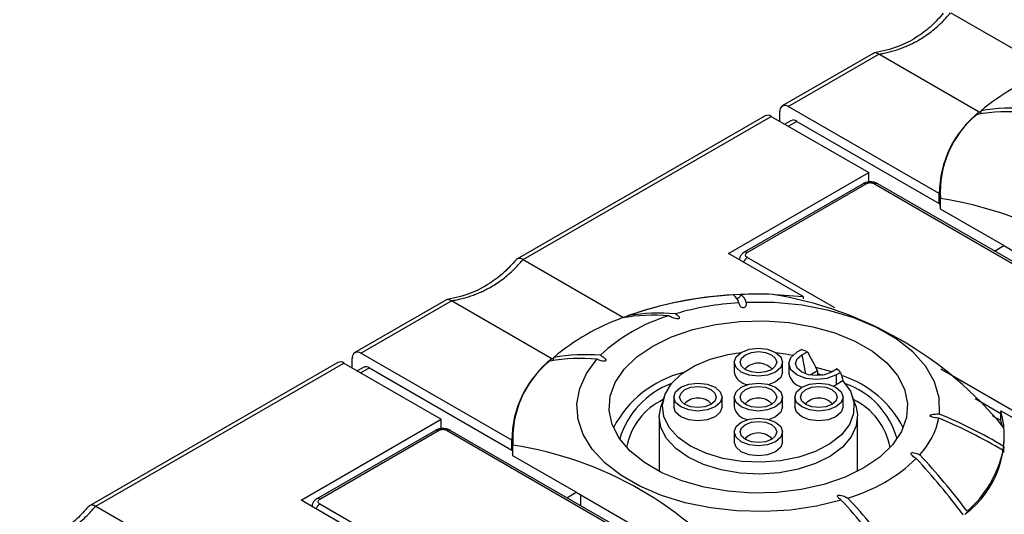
# Model space of a CAD drawing. Header units: millimetres. Extents: x 13 to 546, y 13 to 419.
# Tile 13 of 23: x 110 to 151, y 368 to 389. Entities that reach past the tile are written whole.
import ezdxf

# ---------------------------------------------------------------- set-up
doc = ezdxf.new("R2010")
doc.units = ezdxf.units.MM
doc.header["$LTSCALE"] = 2

msp = doc.modelspace()

# ---------------------------------------------------------------- linework, layer by layer
for p, q in [((148.947, 389.038), (153.097, 386.643)), ((145.741, 387.357), (141.98, 385.185)), ((142.229, 385.16), (145.977, 387.324)), ((150.127, 384.928), (145.977, 387.324)), ((141.876, 384.548), (141.876, 384.956)), ((148.473, 381.556), (142.229, 385.16)), ((150.127, 384.928), (150.203, 384.972)), ((141.272, 384.777), (131.006, 378.85)), ((131.269, 378.833), (141.522, 384.752)), ((141.522, 384.752), (145.553, 382.425)), ((142.333, 384.573), (142.083, 384.429)), ((142.583, 384.548), (142.23, 384.344)), ((142.583, 384.548), (148.473, 381.148)), ((139.755, 379.078), (145.553, 382.425)), ((145.553, 382.017), (145.553, 382.425)), ((145.322, 381.968), (140.407, 379.131)), ((140.532, 379.119), (145.447, 381.956)), ((145.8, 381.956), (159.059, 374.302)), ((159.184, 374.315), (145.925, 381.968)), ((148.499, 381.751), (148.473, 381.458)), ((148.473, 381.148), (148.473, 381.556)), ((148.5, 381.768), (148.495, 381.339)), ((148.517, 380.919), (148.495, 381.339)), ((148.517, 380.919), (148.521, 381.352)), ((151.139, 379.405), (148.517, 380.919)), ((150.753, 379.182), (151.139, 379.405)), ((151.139, 379.405), (155.382, 376.955)), ((131.269, 378.833), (135.419, 376.438)), ((142.84, 377.297), (139.755, 379.078)), ((144.149, 376.827), (140.532, 378.915)), ((128.063, 377.152), (124.302, 374.98)), ((124.552, 374.955), (128.299, 377.119)), ((132.449, 374.723), (128.299, 377.119)), ((142.84, 377.297), (142.84, 377.207)), ((140.199, 376.983), (140.21, 376.959)), ((142.764, 375.101), (142.583, 374.996)), ((124.198, 374.343), (124.198, 374.751)), ((130.796, 371.351), (124.552, 374.955)), ((132.449, 374.723), (132.526, 374.767)), ((142.782, 374.881), (143.018, 375.017)), ((142.782, 374.881), (142.942, 374.1)), ((123.595, 374.572), (113.328, 368.645)), ((113.592, 368.628), (123.845, 374.547)), ((123.845, 374.547), (127.875, 372.22)), ((124.655, 374.368), (124.405, 374.223)), ((124.905, 374.343), (124.552, 374.139)), ((124.905, 374.343), (130.796, 370.943)), ((139.992, 374.582), (139.992, 374.174)), ((141.992, 374.174), (141.992, 374.582)), ((142.246, 374.527), (142.246, 374.119)), ((143.436, 374.223), (143.135, 374.049)), ((144.023, 374.18), (143.366, 374.367)), ((143.436, 374.223), (143.436, 374.026)), ((144.245, 374.308), (144.01, 374.173)), ((153.791, 371.261), (148.542, 374.291)), ((143.436, 374.109), (143.65, 374.048)), ((144.209, 374.058), (144.39, 374.162)), ((144.209, 374.058), (144.209, 373.649)), ((141.699, 373.766), (141.435, 373.657)), ((144.209, 373.649), (144.104, 373.596)), ((144.489, 373.811), (144.209, 373.649)), ((137.098, 373.165), (136.966, 372.771)), ((137.492, 373.139), (137.492, 372.731)), ((139.492, 372.731), (139.492, 373.139)), ((139.992, 373.139), (139.992, 372.731)), ((141.992, 372.731), (141.992, 373.139)), ((142.492, 373.139), (142.492, 372.731)), ((144.492, 372.731), (144.492, 373.139)), ((145.018, 372.771), (144.886, 373.165)), ((151.023, 372.45), (149.952, 373.069)), ((122.077, 368.873), (127.875, 372.22)), ((127.875, 371.812), (127.875, 372.22)), ((136.892, 372.323), (136.892, 370.065)), ((141.699, 372.323), (141.435, 372.213)), ((145.092, 370.065), (145.092, 372.323)), ((150.658, 372.376), (151.023, 372.165)), ((151.023, 372.573), (154.109, 370.792)), ((151.023, 372.165), (151.023, 372.573)), ((151.092, 371.92), (151.023, 372.165)), ((127.644, 371.763), (122.73, 368.926)), ((122.855, 368.914), (127.769, 371.751)), ((128.123, 371.751), (141.381, 364.097)), ((141.506, 364.109), (128.248, 371.763)), ((130.822, 371.546), (130.796, 371.253)), ((130.822, 371.563), (130.817, 371.134)), ((139.992, 371.696), (139.992, 371.288)), ((141.992, 371.288), (141.992, 371.696)), ((130.796, 370.943), (130.796, 371.351)), ((130.839, 370.714), (130.817, 371.134)), ((130.839, 370.714), (130.843, 371.147)), ((133.461, 369.2), (130.839, 370.714)), ((147.345, 370.72), (147.401, 370.66)), ((133.075, 368.977), (133.461, 369.2)), ((133.461, 369.2), (137.704, 366.75)), ((133.638, 369.098), (133.638, 368.651)), ((113.592, 368.628), (117.741, 366.233)), ((125.163, 367.092), (122.077, 368.873)), ((126.471, 366.622), (122.855, 368.71))]:
    msp.add_line(p, q)
at = {"flags": 128}
for points in [[(141.668, 377.381), (141.88, 377.372), (142.84, 377.297)], [(148.482, 372.439), (148.47, 373.111), (148.278, 373.773), (147.912, 374.41), (147.38, 375.006), (146.695, 375.549), (145.873, 376.023), (144.934, 376.419), (143.9, 376.726), (142.797, 376.937), (141.65, 377.048), (140.487, 377.054)], [(145.358, 370.21), (144.58, 369.83), (143.704, 369.528), (142.754, 369.314), (141.756, 369.193), (140.737, 369.169), (139.725, 369.242), (138.747, 369.41), (137.831, 369.668), (137.001, 370.011), (136.28, 370.427), (135.687, 370.906), (135.239, 371.435), (134.948, 371.999), (134.822, 372.583), (134.864, 373.172), (135.074, 373.748), (135.444, 374.296), (135.967, 374.802), (136.626, 375.251), (137.404, 375.632), (138.28, 375.933), (139.23, 376.147), (140.228, 376.268), (141.247, 376.293), (142.259, 376.22), (143.237, 376.052), (144.153, 375.793), (144.983, 375.451), (145.704, 375.035), (146.297, 374.556), (146.745, 374.027), (147.036, 373.462), (147.162, 372.878), (147.12, 372.29), (146.91, 371.714), (146.54, 371.165), (146.018, 370.659), (145.358, 370.21)], [(141.699, 374.174), (141.375, 374.049), (140.992, 374.005), (140.609, 374.049), (140.285, 374.174), (140.068, 374.361), (139.992, 374.582), (140.068, 374.803), (140.285, 374.99), (140.609, 375.116), (140.992, 375.16), (141.375, 375.116), (141.699, 374.99), (141.916, 374.803), (141.992, 374.582), (141.916, 374.361), (141.699, 374.174)], [(144.419, 368.875), (143.396, 368.626), (142.32, 368.466), (141.214, 368.399), (140.104, 368.428), (139.013, 368.551), (137.966, 368.765), (136.985, 369.066), (136.092, 369.448), (135.306, 369.902), (134.645, 370.417), (134.123, 370.984), (133.751, 371.588), (133.538, 372.218), (133.489, 372.859), (133.604, 373.497), (133.881, 374.118), (134.314, 374.709)], [(144.489, 373.811), (144.795, 373.381), (144.944, 372.924), (144.93, 372.459), (144.754, 372.006), (144.423, 371.582), (143.95, 371.206), (143.355, 370.892), (142.663, 370.654), (141.902, 370.502), (141.104, 370.442), (140.301, 370.476), (139.526, 370.603), (138.812, 370.818), (138.188, 371.112), (137.679, 371.472), (137.307, 371.884), (137.087, 372.332), (137.028, 372.795), (137.132, 373.256), (137.395, 373.695), (137.807, 374.095), (138.35, 374.438), (139.002, 374.711), (139.736, 374.902), (140.271, 374.982)], [(141.528, 374.273), (141.282, 374.178), (140.992, 374.145), (140.702, 374.178), (140.456, 374.273), (140.292, 374.415), (140.234, 374.582), (140.292, 374.75), (140.456, 374.892), (140.702, 374.986), (140.992, 375.02), (141.282, 374.986), (141.528, 374.892), (141.692, 374.75), (141.75, 374.582), (141.692, 374.415), (141.528, 374.273)], [(141.713, 374.982), (142.118, 374.926), (142.41, 374.869)], [(144.209, 374.058), (143.836, 373.914), (143.396, 373.863), (142.956, 373.914), (142.583, 374.058), (142.334, 374.273), (142.246, 374.527), (142.334, 374.781), (142.583, 374.996)], [(144.01, 374.173), (143.728, 374.064), (143.396, 374.026), (143.064, 374.064), (142.782, 374.173), (142.594, 374.335), (142.528, 374.527), (142.594, 374.719), (142.782, 374.881)], [(141.992, 374.174), (141.916, 373.953), (141.699, 373.766)], [(139.199, 372.731), (138.875, 372.606), (138.492, 372.562), (138.109, 372.606), (137.785, 372.731), (137.568, 372.918), (137.492, 373.139), (137.568, 373.36), (137.785, 373.547), (138.109, 373.672), (138.492, 373.716), (138.875, 373.672), (139.199, 373.547), (139.416, 373.36), (139.492, 373.139), (139.416, 372.918), (139.199, 372.731)], [(139.028, 372.83), (138.782, 372.735), (138.492, 372.702), (138.202, 372.735), (137.956, 372.83), (137.792, 372.972), (137.734, 373.139), (137.792, 373.306), (137.956, 373.448), (138.202, 373.543), (138.492, 373.576), (138.782, 373.543), (139.028, 373.448), (139.192, 373.306), (139.25, 373.139), (139.192, 372.972), (139.028, 372.83)], [(141.699, 372.731), (141.375, 372.606), (140.992, 372.562), (140.609, 372.606), (140.285, 372.731), (140.068, 372.918), (139.992, 373.139), (140.068, 373.36), (140.285, 373.547), (140.609, 373.672), (140.992, 373.716), (141.375, 373.672), (141.699, 373.547), (141.916, 373.36), (141.992, 373.139), (141.916, 372.918), (141.699, 372.731)], [(141.528, 372.83), (141.282, 372.735), (140.992, 372.702), (140.702, 372.735), (140.456, 372.83), (140.292, 372.972), (140.234, 373.139), (140.292, 373.306), (140.456, 373.448), (140.702, 373.543), (140.992, 373.576), (141.282, 373.543), (141.528, 373.448), (141.692, 373.306), (141.75, 373.139), (141.692, 372.972), (141.528, 372.83)], [(144.199, 372.731), (143.875, 372.606), (143.492, 372.562), (143.109, 372.606), (142.785, 372.731), (142.568, 372.918), (142.492, 373.139), (142.568, 373.36), (142.785, 373.547), (143.109, 373.672), (143.492, 373.716), (143.875, 373.672), (144.199, 373.547), (144.416, 373.36), (144.492, 373.139), (144.416, 372.918), (144.199, 372.731)], [(144.028, 372.83), (143.782, 372.735), (143.492, 372.702), (143.202, 372.735), (142.956, 372.83), (142.792, 372.972), (142.734, 373.139), (142.792, 373.306), (142.956, 373.448), (143.202, 373.543), (143.492, 373.576), (143.782, 373.543), (144.028, 373.448), (144.192, 373.306), (144.25, 373.139), (144.192, 372.972), (144.028, 372.83)], [(145.018, 372.771), (145.089, 372.416), (145.04, 371.945), (144.83, 371.489), (144.467, 371.067), (143.967, 370.694), (143.348, 370.385), (142.636, 370.154), (141.858, 370.009), (141.046, 369.956), (140.232, 369.997), (139.448, 370.13), (138.725, 370.35), (138.093, 370.649), (137.576, 371.014), (137.194, 371.431), (136.963, 371.884), (136.892, 372.354), (136.966, 372.771)], [(139.199, 372.323), (138.875, 372.197), (138.492, 372.154), (138.109, 372.197), (137.785, 372.323), (137.568, 372.51), (137.492, 372.731)], [(139.492, 372.731), (139.416, 372.51), (139.199, 372.323)], [(141.992, 372.731), (141.916, 372.51), (141.699, 372.323)], [(144.199, 372.323), (143.875, 372.197), (143.492, 372.154), (143.109, 372.197), (142.785, 372.323), (142.568, 372.51), (142.492, 372.731)], [(144.492, 372.731), (144.416, 372.51), (144.199, 372.323)], [(141.699, 371.288), (141.375, 371.163), (140.992, 371.119), (140.609, 371.163), (140.285, 371.288), (140.068, 371.475), (139.992, 371.696), (140.068, 371.917), (140.285, 372.104), (140.609, 372.229), (140.992, 372.273), (141.375, 372.229), (141.699, 372.104), (141.916, 371.917), (141.992, 371.696), (141.916, 371.475), (141.699, 371.288)], [(141.528, 371.387), (141.282, 371.292), (140.992, 371.258), (140.702, 371.292), (140.456, 371.387), (140.292, 371.528), (140.234, 371.696), (140.292, 371.863), (140.456, 372.005), (140.702, 372.1), (140.992, 372.133), (141.282, 372.1), (141.528, 372.005), (141.692, 371.863), (141.75, 371.696), (141.692, 371.528), (141.528, 371.387)], [(141.699, 370.879), (141.375, 370.754), (140.992, 370.71), (140.609, 370.754), (140.285, 370.879), (140.068, 371.067), (139.992, 371.288)], [(141.992, 371.288), (141.916, 371.067), (141.699, 370.879)]]:
    msp.add_lwpolyline(points, dxfattribs=at)
for centre, radius, start, end in [((156.319, 377.66), 9.542, 110.1393, 129.8553), ((142.091, 384.991), 0.218, 50.7967, 189.214), ((152.781, 381.535), 4.308, 128.0338, 179.7266), ((152.666, 381.62), 4.154, 129.2302, 183.6875), ((151.315, 377.276), 7.668, 84.944, 99.5846), ((151.513, 377.456), 7.642, 85.3009, 99.8629), ((141.376, 384.548), 0.251, 54.3824, 114.3071), ((142.437, 384.344), 0.251, 54.3824, 114.3071), ((145.374, 381.854), 0.126, 54.3824, 114.3071), ((145.874, 381.854), 0.126, 65.6929, 125.6176), ((146.281, 366.511), 15.009, 38.5867, 81.4187), ((140.459, 379.017), 0.126, 54.3903, 114.2167), ((140.74, 378.591), 0.385, 122.681, 160.5893), ((140.815, 361.608), 15.781, 92.0342, 109.9942), ((140.787, 361.74), 15.649, 93.041, 109.3081), ((139.631, 376.891), 0.577, 14.9429, 55.6824), ((140.992, 359.796), 17.602, 88.1077, 92.3994), ((139.93, 376.906), 0.577, 14.9429, 55.6824), ((139.115, 362.076), 15.508, 39.1258, 80.8796), ((140.885, 365.187), 11.873, 93.3608, 106.2368), ((138.641, 367.455), 9.542, 110.1393, 129.8553), ((139.287, 369.777), 7.014, 106.5285, 133.4662), ((136.665, 368.884), 7.642, 85.3009, 99.8629), ((136.889, 368.948), 7.668, 84.944, 99.5846), ((141.303, 370.242), 5.074, 70.2489, 73.2685), ((124.414, 374.786), 0.218, 50.7967, 189.214), ((135.103, 371.33), 4.308, 128.0338, 179.7266), ((134.988, 371.415), 4.154, 129.2302, 183.6875), ((133.638, 367.071), 7.668, 84.944, 99.5846), ((133.835, 367.251), 7.642, 85.3009, 99.8629), ((123.698, 374.343), 0.251, 54.3824, 114.3071), ((124.759, 374.138), 0.251, 54.3824, 114.3071), ((140.992, 373.778), 0.763, 42.2131, 137.7869), ((142.665, 372.6), 2.327, 42.1432, 47.2208), ((138.974, 369.816), 4.474, 104.0429, 152.6647), ((140.637, 374.309), 0.659, 191.857, 262.329), ((142.955, 374.257), 0.722, 191.0547, 257.1654), ((143.111, 369.881), 4.354, 27.1845, 71.6131), ((138.594, 370.431), 3.477, 110.1765, 163.6694), ((143.503, 370.536), 3.34, 15.1428, 71.0114), ((138.22, 370.581), 2.718, 115.3701, 169.9827), ((138.492, 372.335), 0.763, 42.2131, 137.7869), ((140.992, 372.335), 0.763, 42.2131, 137.7869), ((143.492, 372.335), 0.763, 42.2131, 137.7869), ((143.697, 370.53), 2.793, 10.8095, 63.8376), ((140.637, 372.866), 0.659, 191.857, 262.329), ((145.347, 372.917), 3.175, 317.023, 348.1872), ((140.386, 352.965), 20.92, 59.1648, 67.3127), ((140.413, 353.138), 20.92, 59.1648, 67.3127), ((147.127, 371.526), 4.034, 306.6415, 15.0461), ((147.764, 371.526), 3.398, 352.8102, 5.668), ((127.696, 371.649), 0.126, 54.3824, 114.3071), ((128.196, 371.649), 0.126, 65.6929, 125.6176), ((140.992, 370.892), 0.763, 42.2131, 137.7869), ((128.603, 356.306), 15.009, 38.5867, 81.4187), ((142.698, 375.685), 7.014, 286.5285, 313.4662), ((126.306, 350.942), 28.92, 36.8181, 42.8086), ((126.597, 351.121), 28.8, 36.9176, 42.9707), ((146.642, 371.882), 4.569, 310.7368, 347.9477), ((122.782, 368.812), 0.126, 54.3903, 114.2167), ((123.477, 349.308), 28.92, 36.8181, 42.8086), ((123.063, 368.386), 0.385, 122.681, 160.5893), ((123.346, 349.245), 28.8, 36.9176, 42.9707)]:
    msp.add_arc(centre, radius, start, end)
for points, knots in [([(148.638, 389.017), (148.483, 388.843), (148.153, 388.473), (147.529, 388.003), (146.746, 387.591), (146.126, 387.451), (145.797, 387.377)], [0, 0, 0, 0, 0.20499, 0.438184, 0.701632, 1, 1, 1, 1]), ([(145.97, 387.329), (146.044, 387.342), (146.192, 387.367), (146.41, 387.418), (146.623, 387.477), (146.832, 387.546), (147.036, 387.623), (147.235, 387.71), (147.43, 387.805), (147.637, 387.918), (147.944, 388.108), (148.271, 388.355), (148.576, 388.637), (148.778, 388.85), (148.89, 388.984), (148.939, 389.043)], [0, 0, 0, 0, 0.06333, 0.126332, 0.189053, 0.251539, 0.313835, 0.375987, 0.438043, 0.500049, 0.579882, 0.749427, 0.851683, 0.93529, 1, 1, 1, 1]), ([(145.97, 387.329), (145.934, 387.347), (145.861, 387.383), (145.784, 387.386), (145.751, 387.358), (145.744, 387.352)], [0, 0, 0, 0, 0.440792, 0.881455, 1, 1, 1, 1]), ([(150.176, 384.843), (150.18, 384.851), (150.191, 384.879), (150.204, 384.931), (150.204, 384.967), (150.204, 384.985)], [0, 0, 0, 0, 0.17553, 0.5734, 1, 1, 1, 1]), ([(145.624, 382.044), (145.556, 382.038), (145.462, 382.029), (145.364, 381.994), (145.334, 381.973), (145.324, 381.966)], [0, 0, 0, 0, 0.633405, 0.876688, 1, 1, 1, 1]), ([(145.8, 381.956), (145.788, 381.962), (145.764, 381.975), (145.72, 381.988), (145.673, 381.997), (145.624, 381.999), (145.573, 381.996), (145.525, 381.988), (145.482, 381.974), (145.459, 381.962), (145.447, 381.956)], [0, 0, 0, 0, 0.127004, 0.249361, 0.372124, 0.500301, 0.628715, 0.760123, 0.879338, 1, 1, 1, 1]), ([(145.924, 381.967), (145.898, 381.981), (145.835, 382.015), (145.731, 382.039), (145.655, 382.043), (145.624, 382.044)], [0, 0, 0, 0, 0.293686, 0.702452, 1, 1, 1, 1]), ([(140.41, 379.129), (140.385, 379.114), (140.323, 379.079), (140.253, 378.99), (140.209, 378.892), (140.214, 378.83), (140.216, 378.811)], [0, 0, 0, 0, 0.216101, 0.532905, 0.854823, 1, 1, 1, 1]), ([(130.96, 378.811), (130.806, 378.638), (130.476, 378.268), (129.851, 377.798), (129.069, 377.386), (128.449, 377.246), (128.119, 377.171)], [0, 0, 0, 0, 0.20499, 0.438184, 0.701632, 1, 1, 1, 1]), ([(128.292, 377.123), (128.366, 377.136), (128.514, 377.162), (128.732, 377.213), (128.945, 377.272), (129.154, 377.341), (129.358, 377.418), (129.557, 377.504), (129.752, 377.599), (129.959, 377.713), (130.267, 377.903), (130.594, 378.149), (130.898, 378.431), (131.1, 378.645), (131.212, 378.779), (131.261, 378.837)], [0, 0, 0, 0, 0.06333, 0.126332, 0.189053, 0.251539, 0.313835, 0.375987, 0.438043, 0.500049, 0.579882, 0.749427, 0.851683, 0.93529, 1, 1, 1, 1]), ([(131.261, 378.837), (131.219, 378.853), (131.134, 378.884), (131.024, 378.871), (130.981, 378.829), (130.961, 378.808)], [0, 0, 0, 0, 0.344661, 0.689223, 1, 1, 1, 1]), ([(128.292, 377.123), (128.256, 377.142), (128.184, 377.178), (128.106, 377.18), (128.073, 377.153), (128.066, 377.147)], [0, 0, 0, 0, 0.440803, 0.881477, 1, 1, 1, 1]), ([(140.061, 377.234), (140.072, 377.231), (140.096, 377.225), (140.136, 377.231), (140.176, 377.247), (140.211, 377.273), (140.239, 377.311), (140.253, 377.349), (140.255, 377.374), (140.255, 377.382)], [0, 0, 0, 0, 0.110557, 0.2520304, 0.3872043, 0.533083, 0.702004, 0.9018242, 1, 1, 1, 1]), ([(140.487, 377.054), (140.493, 377.013), (140.492, 376.972), (140.472, 376.912), (140.463, 376.892), (140.439, 376.864), (140.43, 376.855), (140.405, 376.84), (140.389, 376.834), (140.353, 376.832), (140.335, 376.836), (140.306, 376.848), (140.294, 376.856), (140.262, 376.881), (140.247, 376.9), (140.209, 376.958), (140.195, 376.998), (140.189, 377.039)], [0, 0, 0, 0, 0.25, 0.25, 0.375, 0.375, 0.4375, 0.4375, 0.5, 0.5, 0.5625, 0.5625, 0.625, 0.625, 0.75, 0.75, 1, 1, 1, 1]), ([(137.565, 376.586), (137.614, 376.555), (137.658, 376.521), (137.706, 376.463), (137.719, 376.443), (137.721, 376.411), (137.719, 376.399), (137.698, 376.382), (137.68, 376.377), (137.624, 376.372), (137.588, 376.379), (137.52, 376.396), (137.487, 376.406), (137.396, 376.441), (137.341, 376.47), (137.291, 376.501)], [0, 0, 0, 0, 0.25, 0.25, 0.375, 0.375, 0.4375, 0.4375, 0.5, 0.5, 0.625, 0.625, 0.75, 0.75, 1, 1, 1, 1]), ([(132.498, 374.638), (132.502, 374.646), (132.514, 374.674), (132.526, 374.726), (132.526, 374.762), (132.526, 374.78)], [0, 0, 0, 0, 0.17553, 0.5734, 1, 1, 1, 1]), ([(134.461, 374.867), (134.516, 374.839), (134.564, 374.807), (134.624, 374.755), (134.643, 374.736), (134.672, 374.697), (134.684, 374.676), (134.677, 374.644), (134.669, 374.633), (134.638, 374.621), (134.619, 374.619), (134.563, 374.62), (134.528, 374.628), (134.428, 374.655), (134.368, 374.681), (134.314, 374.709)], [0, 0, 0, 0, 0.25, 0.25, 0.375, 0.375, 0.5, 0.5, 0.5625, 0.5625, 0.625, 0.625, 0.75, 0.75, 1, 1, 1, 1]), ([(148.455, 372.267), (148.384, 372.271), (148.315, 372.279), (148.215, 372.3), (148.182, 372.309), (148.139, 372.327), (148.125, 372.334), (148.104, 372.351), (148.096, 372.361), (148.099, 372.382), (148.109, 372.392), (148.135, 372.406), (148.151, 372.411), (148.199, 372.425), (148.234, 372.431), (148.339, 372.442), (148.41, 372.443), (148.482, 372.439)], [0, 0, 0, 0, 0.25, 0.25, 0.375, 0.375, 0.4375, 0.4375, 0.5, 0.5, 0.5625, 0.5625, 0.625, 0.625, 0.75, 0.75, 1, 1, 1, 1]), ([(127.946, 371.839), (127.878, 371.833), (127.785, 371.824), (127.687, 371.789), (127.656, 371.768), (127.646, 371.761)], [0, 0, 0, 0, 0.6334051, 0.8766882, 1, 1, 1, 1]), ([(128.123, 371.751), (128.11, 371.757), (128.086, 371.77), (128.043, 371.783), (127.996, 371.791), (127.946, 371.794), (127.895, 371.791), (127.848, 371.782), (127.804, 371.769), (127.781, 371.757), (127.769, 371.751)], [0, 0, 0, 0, 0.127004, 0.249361, 0.372124, 0.500301, 0.628715, 0.760123, 0.879338, 1, 1, 1, 1]), ([(128.247, 371.762), (128.22, 371.776), (128.157, 371.81), (128.053, 371.834), (127.978, 371.838), (127.946, 371.839)], [0, 0, 0, 0, 0.293686, 0.702452, 1, 1, 1, 1]), ([(151.136, 371.101), (151.136, 371.065), (151.136, 371.022), (151.132, 370.936), (151.129, 370.892), (151.122, 370.841), (151.117, 370.838), (151.112, 370.865), (151.11, 370.893), (151.11, 370.928)], [0, 0, 0, 0, 0.25, 0.25, 0.5, 0.5, 0.75, 0.75, 1, 1, 1, 1]), ([(147.523, 370.594), (147.468, 370.623), (147.42, 370.654), (147.36, 370.707), (147.341, 370.725), (147.312, 370.765), (147.3, 370.786), (147.307, 370.818), (147.316, 370.828), (147.346, 370.841), (147.365, 370.843), (147.421, 370.841), (147.456, 370.834), (147.556, 370.806), (147.616, 370.781), (147.67, 370.752)], [0, 0, 0, 0, 0.25, 0.25, 0.375, 0.375, 0.5, 0.5, 0.5625, 0.5625, 0.625, 0.625, 0.75, 0.75, 1, 1, 1, 1]), ([(144.419, 368.875), (144.37, 368.907), (144.326, 368.941), (144.279, 368.999), (144.265, 369.019), (144.263, 369.051), (144.266, 369.062), (144.286, 369.08), (144.305, 369.085), (144.36, 369.089), (144.397, 369.082), (144.464, 369.066), (144.497, 369.055), (144.588, 369.02), (144.643, 368.992), (144.693, 368.961)], [0, 0, 0, 0, 0.25, 0.25, 0.375, 0.375, 0.4375, 0.4375, 0.5, 0.5, 0.625, 0.625, 0.75, 0.75, 1, 1, 1, 1]), ([(113.283, 368.606), (113.128, 368.433), (112.798, 368.063), (112.174, 367.593), (111.391, 367.181), (110.771, 367.041), (110.442, 366.966)], [0, 0, 0, 0, 0.20499, 0.438184, 0.701632, 1, 1, 1, 1]), ([(110.614, 366.918), (110.689, 366.931), (110.837, 366.957), (111.054, 367.008), (111.268, 367.067), (111.476, 367.136), (111.681, 367.213), (111.88, 367.299), (112.074, 367.394), (112.281, 367.508), (112.589, 367.698), (112.916, 367.944), (113.22, 368.226), (113.423, 368.439), (113.535, 368.574), (113.583, 368.632)], [0, 0, 0, 0, 0.06333, 0.126332, 0.189053, 0.251539, 0.313835, 0.375987, 0.438043, 0.500049, 0.579882, 0.749427, 0.851683, 0.93529, 1, 1, 1, 1]), ([(113.583, 368.632), (113.541, 368.648), (113.457, 368.679), (113.347, 368.666), (113.304, 368.623), (113.283, 368.603)], [0, 0, 0, 0, 0.344685, 0.689271, 1, 1, 1, 1]), ([(122.732, 368.924), (122.707, 368.909), (122.646, 368.874), (122.576, 368.785), (122.531, 368.687), (122.536, 368.625), (122.538, 368.606)], [0, 0, 0, 0, 0.216101, 0.532905, 0.854823, 1, 1, 1, 1])]:
    msp.add_open_spline(points, degree=3, knots=knots)
for points in [[(145.977, 387.324), (145.975, 387.325), (145.972, 387.327), (145.97, 387.329)], [(140.532, 378.915), (140.435, 378.971), (140.435, 379.063), (140.532, 379.119)], [(131.261, 378.837), (131.264, 378.836), (131.267, 378.835), (131.269, 378.833)], [(128.299, 377.119), (128.297, 377.12), (128.294, 377.122), (128.292, 377.123)], [(143.018, 375.017), (143.16, 374.755), (143.299, 374.49), (143.436, 374.223)], [(144.39, 374.162), (144.423, 374.045), (144.456, 373.928), (144.489, 373.811)], [(113.583, 368.632), (113.586, 368.631), (113.589, 368.63), (113.592, 368.628)], [(122.855, 368.71), (122.757, 368.766), (122.757, 368.858), (122.855, 368.914)]]:
    msp.add_open_spline(points, degree=3)

doc.saveas('drawing.dxf')
